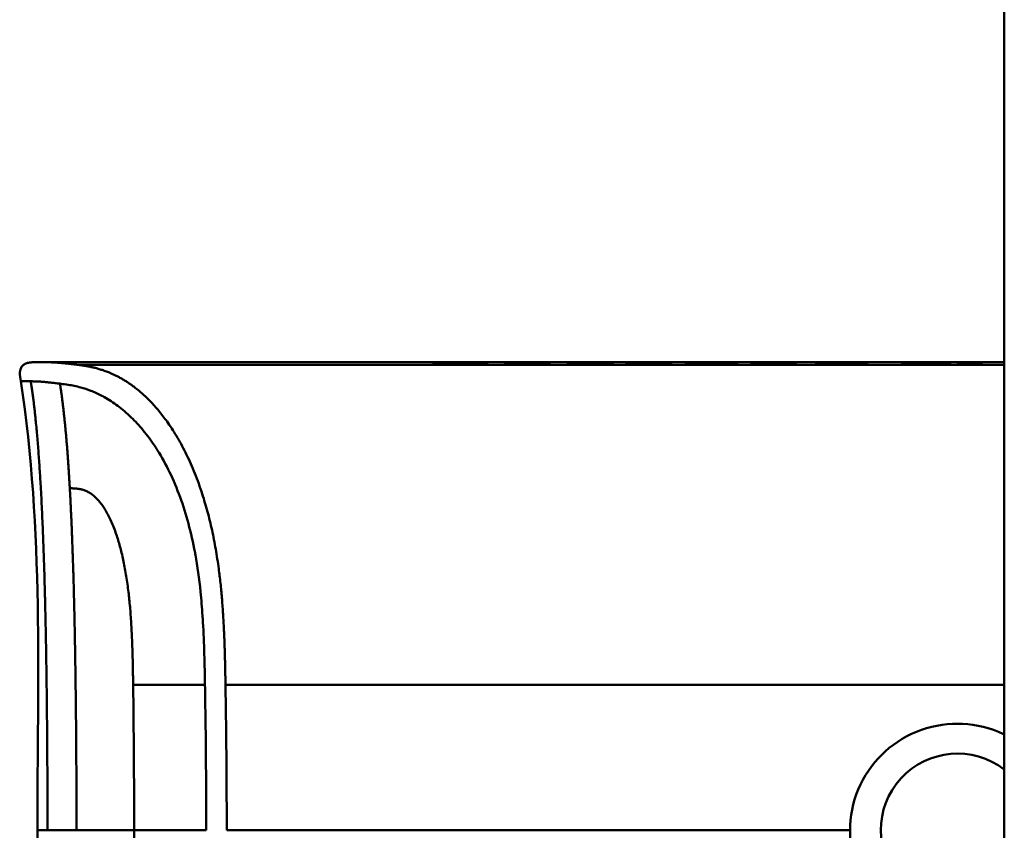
# Model space of a CAD drawing. Header units: millimetres. Extents: x 20 to 833, y 20 to 574.
# Tile 13 of 20: x 385 to 417, y 423 to 449. Entities that reach past the tile are written whole.
import ezdxf

# ---------------------------------------------------------------- set-up
doc = ezdxf.new("R2010")
doc.units = ezdxf.units.MM
doc.header["$LTSCALE"] = 2
doc.layers.add('Sichtbare Kanten(DIN)', color=7, linetype='Continuous', lineweight=50)
doc.layers.add('Sichtbare tangentiale Kanten(DIN)', color=7, linetype='Continuous', lineweight=50)

msp = doc.modelspace()

# ---------------------------------------------------------------- linework, layer by layer
at = {"layer": 'Sichtbare Kanten(DIN)'}
for p, q in [((417.013, 306.029), (417.013, 497.46)), ((397.523, 438.232), (386.345, 438.232)), ((397.523, 438.232), (417.013, 438.232)), ((398.696, 438.228), (399.015, 438.228)), ((399.015, 438.224), (399.015, 438.228)), ((399.103, 438.211), (399.103, 438.201)), ((399.277, 438.219), (399.277, 438.216)), ((400.475, 438.199), (399.51, 438.199)), ((399.57, 438.22), (400.195, 438.22)), ((399.57, 438.216), (399.57, 438.22)), ((400.195, 438.228), (400.475, 438.228)), ((400.195, 438.22), (400.195, 438.228)), ((400.195, 438.216), (400.195, 438.22)), ((400.195, 438.204), (400.195, 438.216)), ((400.195, 438.199), (400.195, 438.204)), ((400.475, 438.228), (400.475, 438.199)), ((400.994, 438.228), (402.481, 438.228)), ((400.994, 438.226), (400.994, 438.228)), ((402.204, 438.226), (400.994, 438.226)), ((401.008, 438.204), (402.204, 438.204)), ((401.008, 438.199), (401.008, 438.204)), ((402.481, 438.199), (401.008, 438.199)), ((401.141, 438.219), (402.204, 438.219)), ((401.141, 438.215), (401.141, 438.219)), ((402.204, 438.215), (401.141, 438.215)), ((402.204, 438.226), (402.204, 438.219)), ((402.204, 438.215), (402.204, 438.219)), ((402.204, 438.215), (402.204, 438.204)), ((402.204, 438.199), (402.204, 438.204)), ((402.481, 438.228), (402.481, 438.199)), ((403.122, 438.201), (403.122, 438.206)), ((403.27, 438.217), (403.27, 438.223)), ((403.357, 438.217), (403.357, 438.221)), ((403.81, 438.219), (403.81, 438.215)), ((404.027, 438.204), (404.04, 438.205)), ((404.027, 438.199), (404.027, 438.204)), ((404.098, 438.213), (404.086, 438.213)), ((404.214, 438.21), (404.214, 438.217)), ((404.219, 438.201), (404.219, 438.209)), ((404.344, 438.203), (404.344, 438.215)), ((404.993, 438.201), (404.993, 438.206)), ((405.141, 438.217), (405.141, 438.223)), ((405.228, 438.217), (405.228, 438.221)), ((405.681, 438.219), (405.681, 438.215)), ((405.897, 438.204), (405.91, 438.205)), ((405.897, 438.199), (405.897, 438.204)), ((405.969, 438.213), (405.956, 438.213)), ((406.085, 438.21), (406.085, 438.217)), ((406.089, 438.201), (406.089, 438.209)), ((406.214, 438.203), (406.214, 438.215)), ((407.055, 438.199), (406.778, 438.199)), ((407.055, 438.219), (407.055, 438.199)), ((408.199, 438.199), (408.199, 438.219)), ((408.476, 438.199), (408.199, 438.199)), ((408.881, 438.228), (410.368, 438.228)), ((408.881, 438.226), (408.881, 438.228)), ((410.091, 438.226), (408.881, 438.226)), ((408.896, 438.204), (410.091, 438.204)), ((408.896, 438.199), (408.896, 438.204)), ((410.368, 438.199), (408.896, 438.199)), ((409.028, 438.219), (410.091, 438.219)), ((409.028, 438.215), (409.028, 438.219)), ((410.091, 438.215), (409.028, 438.215)), ((410.091, 438.226), (410.091, 438.219)), ((410.091, 438.219), (410.091, 438.215)), ((410.091, 438.215), (410.091, 438.204)), ((410.091, 438.199), (410.091, 438.204)), ((410.368, 438.228), (410.368, 438.199)), ((410.951, 438.228), (411.228, 438.228)), ((410.951, 438.199), (410.951, 438.228)), ((411.228, 438.199), (410.951, 438.199)), ((411.228, 438.228), (411.228, 438.219)), ((411.228, 438.219), (412.372, 438.219)), ((411.228, 438.215), (411.228, 438.219)), ((412.372, 438.215), (411.228, 438.215)), ((411.228, 438.215), (411.228, 438.199)), ((412.372, 438.228), (412.649, 438.228)), ((412.372, 438.219), (412.372, 438.228)), ((412.372, 438.215), (412.372, 438.219)), ((412.372, 438.199), (412.372, 438.215)), ((412.649, 438.199), (412.372, 438.199)), ((412.649, 438.228), (412.649, 438.199)), ((413.71, 438.198), (413.71, 438.228)), ((415.277, 438.23), (415.277, 438.19)), ((416.325, 438.228), (415.487, 438.228)), ((415.487, 438.228), (415.487, 438.198)), ((415.487, 438.198), (416.325, 438.198)), ((416.325, 438.198), (416.325, 438.228))]:
    msp.add_line(p, q, dxfattribs=at)
msp.add_arc((415.513, 423.232), 2.458, 52.4012, 307.5988, dxfattribs=at)
for centre, major_axis, ratio, start_param, end_param in [((403.902, 438.21), (0.322, 0), 0.013262, 0.786802, 0.914041), ((402.51, 438.201), (-1.913, -0.011), 0.006639, 3.429951, 3.612913), ((405.772, 438.21), (0.322, 0), 0.013262, 0.786802, 0.914041), ((404.38, 438.201), (-1.913, -0.011), 0.006639, 3.429951, 3.612913), ((419.119, -3619.606), (0, 4057.838), 0.978322, 0.000968, 0.001362), ((400.771, -2503.439), (0, 2941.666), 0.977785, 6.278142, 6.278687)]:
    msp.add_ellipse(centre, major_axis=major_axis, ratio=ratio, start_param=start_param, end_param=end_param, dxfattribs=at)
for points, degree, knots in [([(385.501, 437.621), (385.485, 437.718), (385.468, 437.817), (385.478, 437.944), (385.483, 437.973), (385.496, 438.02), (385.503, 438.038), (385.521, 438.073), (385.532, 438.09), (385.557, 438.12), (385.572, 438.134), (385.619, 438.171), (385.656, 438.189), (385.732, 438.213), (385.771, 438.22), (385.849, 438.229), (385.889, 438.231), (385.933, 438.232), (385.938, 438.232), (385.947, 438.232), (385.952, 438.232), (385.96, 438.232), (385.964, 438.232), (385.97, 438.232), (385.972, 438.232), (385.982, 438.232), (385.984, 438.232), (385.994, 438.232), (385.993, 438.232), (385.999, 438.232), (386.002, 438.232), (386.01, 438.232), (386.013, 438.232), (386.019, 438.232), (386.019, 438.232), (386.022, 438.232), (386.022, 438.232), (386.022, 438.232), (386.022, 438.232), (386.023, 438.232), (386.023, 438.232), (386.023, 438.232), (386.023, 438.232), (386.023, 438.232), (386.023, 438.232), (386.023, 438.232), (386.023, 438.232), (386.023, 438.232)], 3, [0, 0, 0, 0, 0.0294977, 0.0294977, 0.0381619, 0.0381619, 0.0440713, 0.0440713, 0.0499905, 0.0499905, 0.0559122, 0.0559122, 0.0678949, 0.0678949, 0.0797343, 0.0797343, 0.0915274, 0.0915274, 0.0930013, 0.0930013, 0.0944832, 0.0944832, 0.0959796, 0.0959796, 0.0974664, 0.0974664, 0.1034692, 0.1034692, 0.1270507, 0.1270507, 0.1879011, 0.1879011, 0.2107211, 0.2107211, 0.2150009, 0.2150009, 0.2153689, 0.2153689, 0.2155531, 0.2155531, 0.2155992, 0.2155992, 0.2156456, 0.2156456, 0.2156571, 0.2156571, 0.2156688, 0.2156688, 0.2156688, 0.2156688]), ([(386.003, 438.232), (386.003, 438.232), (386.004, 438.232), (386.01, 438.232), (386.013, 438.232), (386.018, 438.232), (386.019, 438.232), (386.021, 438.232), (386.022, 438.232), (386.025, 438.232), (386.025, 438.232), (386.026, 438.232), (386.026, 438.232), (386.026, 438.232), (386.026, 438.232), (386.026, 438.232), (386.026, 438.232), (386.026, 438.232)], 3, [0.0356409, 0.0356409, 0.0356409, 0.0356409, 0.0964729, 0.0964729, 0.1925318, 0.1925318, 0.2285539, 0.2285539, 0.2555705, 0.2555705, 0.2606363, 0.2606363, 0.2608737, 0.2608737, 0.261052, 0.261052, 0.2610664, 0.2610664, 0.2610664, 0.2610664]), ([(386.023, 438.232), (386.071, 438.232), (386.031, 438.232), (386.208, 438.232), (386.237, 438.232), (386.276, 438.232), (386.284, 438.232), (386.31, 438.232), (386.312, 438.232), (386.319, 438.232), (386.32, 438.232), (386.321, 438.232), (386.322, 438.232), (386.322, 438.232), (386.322, 438.232), (386.323, 438.232), (386.323, 438.232), (386.323, 438.232)], 3, [0, 0, 0, 0, 0.4074489, 0.4074489, 0.5322967, 0.5322967, 0.5636556, 0.5636556, 0.5676213, 0.5676213, 0.5681208, 0.5681208, 0.5682446, 0.5682446, 0.5683062, 0.5683062, 0.5683445, 0.5683445, 0.5683445, 0.5683445]), ([(386.21, 438.232), (386.213, 438.232), (386.223, 438.232), (386.241, 438.232), (386.264, 438.232), (386.291, 438.232), (386.315, 438.232), (386.332, 438.232), (386.342, 438.232), (386.345, 438.232)], 5, [5.269527, 5.269527, 5.269527, 5.269527, 5.269527, 5.269527, 5.666285, 6.463001, 7.259718, 8.056434, 8.413102, 8.413102, 8.413102, 8.413102, 8.413102, 8.413102]), ([(386.345, 438.232), (386.345, 438.232), (386.343, 438.232), (386.339, 438.232), (386.334, 438.232), (386.33, 438.232), (386.326, 438.232), (386.323, 438.232)], 5, [0, 0, 0, 0, 0, 0, 0.00005315, 0.00605576, 0.01942274, 0.01942274, 0.01942274, 0.01942274, 0.01942274, 0.01942274]), ([(399.277, 438.219), (399.18, 438.221), (399.083, 438.223), (398.89, 438.226), (398.793, 438.227), (398.696, 438.228)], 3, [-0.1052572, -0.1052572, -0.1052572, -0.1052572, -0.0526291, -0.0526291, -0.000001, -0.000001, -0.000001, -0.000001]), ([(399.51, 438.199), (399.435, 438.199), (399.359, 438.199), (399.287, 438.2), (399.214, 438.2), (399.143, 438.201), (399.081, 438.202), (399.026, 438.202), (398.98, 438.203), (398.943, 438.204), (398.901, 438.206), (398.874, 438.207), (398.859, 438.208), (398.85, 438.209), (398.847, 438.21), (398.846, 438.211), (398.846, 438.211), (398.849, 438.213), (398.876, 438.214), (398.898, 438.215), (398.933, 438.216), (398.981, 438.217), (399.018, 438.217), (399.061, 438.218), (399.11, 438.218), (399.162, 438.219), (399.218, 438.219), (399.277, 438.219)], 3, [0, 0, 0, 0, 0.0225711, 0.0225711, 0.0225711, 0.0454923, 0.0454923, 0.0454923, 0.0656128, 0.0656128, 0.0656128, 0.088775, 0.088775, 0.088775, 0.1028625, 0.1028625, 0.1028625, 0.1164275, 0.1164275, 0.1164275, 0.1276054, 0.1276054, 0.1276054, 0.1362092, 0.1362092, 0.1362092, 0.1454311, 0.1454311, 0.1454311, 0.1454311]), ([(399.015, 438.228), (399.107, 438.227), (399.2, 438.226), (399.385, 438.223), (399.478, 438.221), (399.57, 438.22)], 3, [-0.1005752, -0.1005752, -0.1005752, -0.1005752, -0.0502881, -0.0502881, -0.000001, -0.000001, -0.000001, -0.000001]), ([(403.136, 438.219), (403.108, 438.219), (403.085, 438.219), (403.046, 438.22), (403.032, 438.221), (403.001, 438.222), (402.994, 438.223), (403.009, 438.224), (403.028, 438.225), (403.095, 438.226), (403.143, 438.226), (403.251, 438.227), (403.326, 438.227), (403.536, 438.228), (403.644, 438.228), (403.809, 438.228), (403.959, 438.228), (404.317, 438.227), (404.401, 438.227), (404.496, 438.227)], 3, [0, 0, 0, 0, 0.0114915, 0.0114915, 0.0227532, 0.0227532, 0.0450369, 0.0450369, 0.0645561, 0.0645561, 0.0860668, 0.0860668, 0.1052548, 0.1052548, 0.1231602, 0.1231602, 0.1329564, 0.1329564, 0.1429347, 0.1429347, 0.1429347, 0.1429347]), ([(403.122, 438.206), (403.269, 438.205), (403.405, 438.204), (403.636, 438.204), (403.714, 438.203), (403.869, 438.204), (403.956, 438.204), (404.027, 438.204)], 3, [0, 0, 0, 0, 0.04647205, 0.04647205, 0.06998895, 0.06998895, 0.09284234, 0.09284234, 0.09284234, 0.09284234]), ([(404.086, 438.213), (403.955, 438.214), (403.756, 438.215), (403.507, 438.216), (403.423, 438.216), (403.269, 438.217), (403.196, 438.218), (403.136, 438.219)], 3, [0, 0, 0, 0, 0.04648501, 0.04648501, 0.06986245, 0.06986245, 0.09248547, 0.09248547, 0.09248547, 0.09248547]), ([(403.812, 438.226), (403.75, 438.226), (403.686, 438.226), (403.624, 438.226), (403.55, 438.226), (403.499, 438.226), (403.466, 438.226), (403.419, 438.225), (403.38, 438.225), (403.347, 438.225), (403.323, 438.225), (403.305, 438.224), (403.292, 438.224), (403.278, 438.224), (403.272, 438.223), (403.27, 438.223)], 3, [0, 0, 0, 0, 0.0188348, 0.0188348, 0.0188348, 0.0412232, 0.0412232, 0.0412232, 0.0734599, 0.0734599, 0.0734599, 0.0962138, 0.0962138, 0.0962138, 0.1202703, 0.1202703, 0.1202703, 0.1202703]), ([(403.27, 438.223), (403.27, 438.222), (403.275, 438.222), (403.288, 438.222), (403.301, 438.221), (403.322, 438.221), (403.357, 438.221)], 3, [0, 0, 0, 0, 0.01167029, 0.01167029, 0.01167029, 0.02361101, 0.02361101, 0.02361101, 0.02361101]), ([(403.357, 438.221), (403.394, 438.22), (403.444, 438.22), (403.499, 438.22), (403.553, 438.219), (403.606, 438.219), (403.67, 438.219)], 3, [0, 0, 0, 0, 0.01715883, 0.01715883, 0.01715883, 0.03436624, 0.03436624, 0.03436624, 0.03436624]), ([(404.478, 438.208), (404.471, 438.207), (404.451, 438.206), (404.378, 438.203), (404.332, 438.202), (404.228, 438.201), (404.153, 438.2), (404.005, 438.199), (403.915, 438.198), (403.73, 438.198), (403.638, 438.198), (403.546, 438.199)], 3, [0, 0, 0, 0, 0.0226843, 0.0226843, 0.0471214, 0.0471214, 0.0950996, 0.0950996, 0.1652353, 0.1652353, 0.2353795, 0.2353795, 0.2353795, 0.2353795]), ([(403.67, 438.219), (403.693, 438.219), (403.716, 438.219), (403.74, 438.219), (403.742, 438.219), (403.753, 438.219), (403.764, 438.219), (403.78, 438.219), (403.798, 438.219), (403.81, 438.219)], 3, [0, 0, 0, 0, 0.007243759, 0.007243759, 0.007243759, 0.007783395, 0.007783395, 0.007783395, 0.008527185, 0.008527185, 0.008527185, 0.008527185]), ([(403.81, 438.219), (403.896, 438.218), (403.957, 438.218), (404.025, 438.218), (404.093, 438.218), (404.156, 438.217), (404.214, 438.217)], 3, [0, 0, 0, 0, 0.02152225, 0.02152225, 0.02152225, 0.04305819, 0.04305819, 0.04305819, 0.04305819]), ([(404.04, 438.205), (404.068, 438.205), (404.094, 438.205), (404.117, 438.205), (404.14, 438.206), (404.16, 438.206), (404.175, 438.207), (404.183, 438.207), (404.191, 438.207), (404.199, 438.207), (404.205, 438.208), (404.211, 438.208), (404.214, 438.208), (404.221, 438.209), (404.221, 438.21), (404.214, 438.21), (404.208, 438.211), (404.198, 438.211), (404.184, 438.212), (404.17, 438.212), (404.151, 438.212), (404.129, 438.213)], 3, [0, 0, 0, 0, 0.00910864, 0.00910864, 0.00910864, 0.01796935, 0.01796935, 0.01796935, 0.02226226, 0.02226226, 0.02226226, 0.02577904, 0.02577904, 0.02577904, 0.03210922, 0.03210922, 0.03210922, 0.0373818, 0.0373818, 0.0373818, 0.04265759, 0.04265759, 0.04265759, 0.04265759]), ([(404.344, 438.215), (404.371, 438.215), (404.396, 438.214), (404.417, 438.214), (404.435, 438.213), (404.45, 438.213), (404.46, 438.212), (404.472, 438.212), (404.478, 438.211), (404.48, 438.211), (404.481, 438.21), (404.482, 438.21), (404.482, 438.21), (404.482, 438.209), (404.481, 438.209), (404.478, 438.208)], 3, [0, 0, 0, 0, 0.01175175, 0.01175175, 0.01175175, 0.02263408, 0.02263408, 0.02263408, 0.03418299, 0.03418299, 0.03418299, 0.0383665, 0.0383665, 0.0383665, 0.0427469, 0.0427469, 0.0427469, 0.0427469]), ([(405.007, 438.219), (404.979, 438.219), (404.955, 438.219), (404.917, 438.22), (404.902, 438.221), (404.871, 438.222), (404.864, 438.223), (404.88, 438.224), (404.898, 438.225), (404.965, 438.226), (405.013, 438.226), (405.122, 438.227), (405.197, 438.227), (405.407, 438.228), (405.514, 438.228), (405.68, 438.228), (405.83, 438.228), (406.188, 438.227), (406.272, 438.227), (406.367, 438.227)], 3, [0, 0, 0, 0, 0.0114915, 0.0114915, 0.0227532, 0.0227532, 0.0450369, 0.0450369, 0.0645561, 0.0645561, 0.0860667, 0.0860667, 0.1052546, 0.1052546, 0.12316, 0.12316, 0.1329562, 0.1329562, 0.1429345, 0.1429345, 0.1429345, 0.1429345]), ([(404.993, 438.206), (405.139, 438.205), (405.276, 438.204), (405.506, 438.204), (405.584, 438.203), (405.74, 438.204), (405.826, 438.204), (405.897, 438.204)], 3, [0, 0, 0, 0, 0.04647205, 0.04647205, 0.06998895, 0.06998895, 0.09284234, 0.09284234, 0.09284234, 0.09284234]), ([(405.956, 438.213), (405.825, 438.214), (405.627, 438.215), (405.378, 438.216), (405.293, 438.216), (405.14, 438.217), (405.066, 438.218), (405.007, 438.219)], 3, [0, 0, 0, 0, 0.04648501, 0.04648501, 0.06986246, 0.06986246, 0.09248548, 0.09248548, 0.09248548, 0.09248548]), ([(405.683, 438.226), (405.62, 438.226), (405.556, 438.226), (405.494, 438.226), (405.42, 438.226), (405.37, 438.226), (405.337, 438.226), (405.289, 438.225), (405.25, 438.225), (405.217, 438.225), (405.194, 438.225), (405.175, 438.224), (405.162, 438.224), (405.149, 438.224), (405.142, 438.223), (405.141, 438.223)], 3, [0, 0, 0, 0, 0.0188348, 0.0188348, 0.0188348, 0.0412232, 0.0412232, 0.0412232, 0.0734599, 0.0734599, 0.0734599, 0.0962138, 0.0962138, 0.0962138, 0.1202703, 0.1202703, 0.1202703, 0.1202703]), ([(405.141, 438.223), (405.141, 438.222), (405.145, 438.222), (405.158, 438.222), (405.171, 438.221), (405.192, 438.221), (405.228, 438.221)], 3, [0, 0, 0, 0, 0.01167029, 0.01167029, 0.01167029, 0.02361101, 0.02361101, 0.02361101, 0.02361101]), ([(405.228, 438.221), (405.265, 438.22), (405.315, 438.22), (405.369, 438.22), (405.424, 438.219), (405.476, 438.219), (405.54, 438.219)], 3, [0, 0, 0, 0, 0.01715883, 0.01715883, 0.01715883, 0.03436624, 0.03436624, 0.03436624, 0.03436624]), ([(406.349, 438.208), (406.342, 438.207), (406.322, 438.206), (406.249, 438.203), (406.202, 438.202), (406.099, 438.201), (406.023, 438.2), (405.875, 438.199), (405.786, 438.198), (405.601, 438.198), (405.508, 438.198), (405.416, 438.199)], 3, [0, 0, 0, 0, 0.0226843, 0.0226843, 0.0471214, 0.0471214, 0.0950996, 0.0950996, 0.1652353, 0.1652353, 0.2353795, 0.2353795, 0.2353795, 0.2353795]), ([(405.54, 438.219), (405.563, 438.219), (405.587, 438.219), (405.61, 438.219), (405.612, 438.219), (405.623, 438.219), (405.635, 438.219), (405.65, 438.219), (405.669, 438.219), (405.681, 438.219)], 3, [0, 0, 0, 0, 0.007243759, 0.007243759, 0.007243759, 0.007783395, 0.007783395, 0.007783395, 0.008527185, 0.008527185, 0.008527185, 0.008527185]), ([(405.681, 438.219), (405.767, 438.218), (405.828, 438.218), (405.895, 438.218), (405.963, 438.218), (406.027, 438.217), (406.085, 438.217)], 3, [0, 0, 0, 0, 0.02152225, 0.02152225, 0.02152225, 0.04305819, 0.04305819, 0.04305819, 0.04305819]), ([(405.91, 438.205), (405.938, 438.205), (405.964, 438.205), (405.988, 438.205), (406.011, 438.206), (406.03, 438.206), (406.046, 438.207), (406.053, 438.207), (406.062, 438.207), (406.069, 438.207), (406.076, 438.208), (406.081, 438.208), (406.085, 438.208), (406.091, 438.209), (406.091, 438.21), (406.084, 438.21), (406.079, 438.211), (406.069, 438.211), (406.054, 438.212), (406.04, 438.212), (406.022, 438.212), (406, 438.213)], 3, [0, 0, 0, 0, 0.00910864, 0.00910864, 0.00910864, 0.01796935, 0.01796935, 0.01796935, 0.02226226, 0.02226226, 0.02226226, 0.02577904, 0.02577904, 0.02577904, 0.03210922, 0.03210922, 0.03210922, 0.0373818, 0.0373818, 0.0373818, 0.04265759, 0.04265759, 0.04265759, 0.04265759]), ([(406.214, 438.215), (406.242, 438.215), (406.266, 438.214), (406.287, 438.214), (406.306, 438.213), (406.32, 438.213), (406.331, 438.212), (406.342, 438.212), (406.348, 438.211), (406.351, 438.211), (406.352, 438.21), (406.353, 438.21), (406.353, 438.21), (406.353, 438.209), (406.352, 438.209), (406.349, 438.208)], 3, [0, 0, 0, 0, 0.01175174, 0.01175174, 0.01175174, 0.02263405, 0.02263405, 0.02263405, 0.03418298, 0.03418298, 0.03418298, 0.0383665, 0.0383665, 0.0383665, 0.0427469, 0.0427469, 0.0427469, 0.0427469]), ([(406.778, 438.199), (406.778, 438.207), (406.778, 438.213), (406.778, 438.219), (406.775, 438.221), (406.837, 438.224), (406.874, 438.225), (406.976, 438.226), (407.036, 438.227), (407.192, 438.227), (407.287, 438.228), (407.527, 438.228), (407.673, 438.228), (407.891, 438.228), (407.998, 438.228), (408.172, 438.227), (408.24, 438.226), (408.352, 438.225), (408.393, 438.224), (408.441, 438.223), (408.455, 438.222), (408.468, 438.221), (408.471, 438.221), (408.474, 438.22), (408.475, 438.22), (408.476, 438.22), (408.476, 438.22), (408.476, 438.219), (408.476, 438.219), (408.476, 438.219), (408.476, 438.219), (408.476, 438.219), (408.476, 438.219), (408.476, 438.219), (408.476, 438.219), (408.476, 438.219), (408.476, 438.219), (408.476, 438.219), (408.476, 438.219), (408.476, 438.219), (408.476, 438.219), (408.476, 438.214), (408.476, 438.207), (408.476, 438.199)], 3, [0, 0, 0, 0, 0.1092334, 0.1092334, 0.1490232, 0.1490232, 0.1726138, 0.1726138, 0.1937378, 0.1937378, 0.2182547, 0.2182547, 0.2526067, 0.2526067, 0.2870093, 0.2870093, 0.3152043, 0.3152043, 0.3443314, 0.3443314, 0.3644971, 0.3644971, 0.3751144, 0.3751144, 0.3803766, 0.3803766, 0.3830492, 0.3830492, 0.38432, 0.38432, 0.3850207, 0.3850207, 0.3856281, 0.3856281, 0.3856453, 0.3856453, 0.3856529, 0.3856529, 0.385659, 0.385659, 0.3856615, 0.3856615, 0.5126043, 0.5126043, 0.5126043, 0.5126043]), ([(408.199, 438.199), (408.199, 438.205), (408.199, 438.21), (408.199, 438.214), (408.199, 438.216), (408.199, 438.218), (408.199, 438.219), (408.199, 438.22), (408.198, 438.22), (408.195, 438.221), (408.188, 438.222), (408.172, 438.223), (408.139, 438.223), (408.116, 438.224), (408.086, 438.224), (408.045, 438.225), (408.004, 438.225), (407.956, 438.225), (407.902, 438.226), (407.839, 438.226), (407.771, 438.226), (407.702, 438.226), (407.684, 438.226), (407.66, 438.226), (407.631, 438.226), (407.568, 438.226), (407.483, 438.226), (407.401, 438.226), (407.342, 438.226), (407.288, 438.225), (407.241, 438.225), (407.198, 438.225), (407.163, 438.224), (407.136, 438.224), (407.107, 438.223), (407.088, 438.223), (407.075, 438.222), (407.061, 438.221), (407.055, 438.22), (407.055, 438.219)], 3, [0, 0, 0, 0, 0.0858896, 0.0858896, 0.0858896, 0.1279276, 0.1279276, 0.1279276, 0.1432993, 0.1432993, 0.1432993, 0.1836295, 0.1836295, 0.1836295, 0.21198, 0.21198, 0.21198, 0.2404515, 0.2404515, 0.2404515, 0.2735893, 0.2735893, 0.2735893, 0.2822713, 0.2822713, 0.2822713, 0.3015509, 0.3015509, 0.3015509, 0.3153228, 0.3153228, 0.3153228, 0.328077, 0.328077, 0.328077, 0.3418436, 0.3418436, 0.3418436, 0.3581502, 0.3581502, 0.3581502, 0.3581502]), ([(407.456, 438.232), (407.456, 438.232), (407.456, 438.232), (407.456, 438.232), (407.456, 438.232), (407.457, 438.232), (407.458, 438.232), (407.459, 438.232), (407.46, 438.232), (407.464, 438.232), (407.467, 438.232), (407.478, 438.232), (407.484, 438.232), (407.504, 438.232), (407.517, 438.232), (409.717, 438.232), (411.905, 438.232), (414.092, 438.232)], 3, [0, 0, 0, 0, 0.000016, 0.000016, 0.0000801, 0.0000801, 0.0002083, 0.0002083, 0.0004646, 0.0004646, 0.0014898, 0.0014898, 0.0035403, 0.0035403, 0.007385, 0.007385, 0.6635937, 0.6635937, 0.6635937, 0.6635937]), ([(416.956, 438.232), (416.956, 438.232), (416.956, 438.232), (416.956, 438.232), (416.956, 438.232), (416.956, 438.232), (416.956, 438.232), (416.957, 438.232), (416.957, 438.232), (416.961, 438.232), (416.965, 438.232), (416.973, 438.232), (416.978, 438.232), (416.99, 438.232), (416.998, 438.232), (417.009, 438.232), (417.011, 438.232), (417.013, 438.232)], 3, [0.000004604, 0.000004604, 0.000004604, 0.000004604, 0.000013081, 0.000013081, 0.000025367, 0.000025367, 0.000064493, 0.000064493, 0.000103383, 0.000103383, 0.001348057, 0.001348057, 0.002591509, 0.002591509, 0.005078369, 0.005078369, 0.005692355, 0.005692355, 0.005692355, 0.005692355]), ([(417.013, 426.306), (416.95, 426.336), (416.887, 426.364), (416.4, 426.563), (415.942, 426.647), (415.082, 426.647), (414.623, 426.562), (413.777, 426.216), (413.39, 425.955), (412.777, 425.35), (412.511, 424.966), (412.157, 424.122), (412.07, 423.663), (412.07, 423.232)], 3, [-1.1817725, -1.1817725, -1.1817725, -1.1817725, -1.1622062, -1.1622062, -1.0334154, -1.0334154, -0.9043555, -0.9043555, -0.7752956, -0.7752956, -0.6460012, -0.6460012, -0.5167398, -0.5167398, -0.5167398, -0.5167398]), ([(385.501, 408.842), (385.78, 410.634), (385.846, 412.456), (386.015, 417.255), (386.035, 420.244), (386.035, 423.232)], 3, [0, 0, 0, 0, 0.544198, 0.544198, 1.440627, 1.440627, 1.440627, 1.440627]), ([(417.013, 420.158), (416.95, 420.127), (416.887, 420.099), (416.4, 419.901), (415.942, 419.816), (415.513, 419.816), (415.082, 419.816), (414.623, 419.901), (413.777, 420.247), (413.39, 420.508), (412.777, 421.113), (412.511, 421.498), (412.157, 422.341), (412.07, 422.801), (412.07, 423.232), (412.07, 423.232), (412.07, 423.232)], 3, [1.9184747, 1.9184747, 1.9184747, 1.9184747, 1.9380413, 1.9380413, 2.0668318, 2.0668318, 2.0668318, 2.1958916, 2.1958916, 2.3249514, 2.3249514, 2.4542456, 2.4542456, 2.5835399, 2.5835399, 2.5835728, 2.5835728, 2.5835728, 2.5835728])]:
    msp.add_open_spline(points, degree=degree, knots=knots, dxfattribs=at)
for points, weights, knots in [([(400.195, 438.216), (399.977, 438.216), (399.76, 438.216), (399.542, 438.216), (399.508, 438.216), (399.475, 438.216), (399.444, 438.216), (399.409, 438.216), (399.377, 438.216), (399.347, 438.216), (399.313, 438.216), (399.282, 438.216), (399.255, 438.216), (399.226, 438.215), (399.2, 438.215), (399.179, 438.215), (399.152, 438.214), (399.132, 438.214), (399.119, 438.213), (399.108, 438.212), (399.103, 438.212), (399.103, 438.211)], [1, 1, 1, 1, 0.99849745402, 0.99849745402, 1, 0.998977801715, 0.998977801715, 1, 0.999210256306, 0.999210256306, 1, 0.999393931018, 0.999393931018, 1, 0.999355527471, 0.999355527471, 1, 0.999661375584, 0.999661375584, 1], [0, 0, 0, 0, 0.0652493, 0.0652493, 0.0652493, 0.0751466, 0.0751466, 0.0751466, 0.0849511, 0.0849511, 0.0849511, 0.0950243, 0.0950243, 0.0950243, 0.1051429, 0.1051429, 0.1051429, 0.1194039, 0.1194039, 0.1194039, 0.1309839, 0.1309839, 0.1309839, 0.1309839]), ([(399.103, 438.211), (399.103, 438.21), (399.113, 438.209), (399.134, 438.208), (399.145, 438.208), (399.159, 438.207), (399.176, 438.207), (399.193, 438.206), (399.213, 438.206), (399.235, 438.206), (399.256, 438.205), (399.279, 438.205), (399.305, 438.205), (399.329, 438.205), (399.354, 438.205), (399.382, 438.204), (399.43, 438.204), (399.484, 438.204), (399.542, 438.204), (399.76, 438.204), (399.977, 438.204), (400.195, 438.204)], [1, 0.99534372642, 0.99534372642, 1, 0.998494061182, 0.998494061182, 1, 0.998460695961, 0.998460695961, 1, 0.998657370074, 0.998657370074, 1, 0.998874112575, 0.998874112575, 1, 0.996743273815, 0.996743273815, 1, 1, 1, 1], [0, 0, 0, 0, 0.0167499, 0.0167499, 0.0167499, 0.0259531, 0.0259531, 0.0259531, 0.0351695, 0.0351695, 0.0351695, 0.0438009, 0.0438009, 0.0438009, 0.0518097, 0.0518097, 0.0518097, 0.065886, 0.065886, 0.065886, 0.1311352, 0.1311352, 0.1311352, 0.1311352]), ([(403.514, 438.199), (403.453, 438.199), (403.394, 438.199), (403.338, 438.199), (403.279, 438.2), (403.222, 438.2), (403.168, 438.2), (403.132, 438.201), (403.097, 438.201), (403.063, 438.201), (403.058, 438.201), (403.054, 438.202), (403.049, 438.202)], [1, 0.999971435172, 0.999971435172, 1, 0.999946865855, 0.999946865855, 1, 0.999474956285, 0.999474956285, 1, 1, 1, 1], [0, 0, 0, 0, 0.01792662, 0.01792662, 0.01792662, 0.0358754, 0.0358754, 0.0358754, 0.04736768, 0.04736768, 0.04736768, 0.04890663, 0.04890663, 0.04890663, 0.04890663]), ([(404.433, 438.224), (404.353, 438.225), (404.277, 438.225), (404.204, 438.225), (404.164, 438.225), (404.123, 438.226), (404.084, 438.226), (404.042, 438.226), (404.001, 438.226), (403.96, 438.226), (403.923, 438.226), (403.886, 438.226), (403.849, 438.226), (403.837, 438.226), (403.824, 438.226), (403.812, 438.226)], [1, 1.00798459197, 1.00798459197, 1, 1.00194930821, 1.00194930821, 1, 1.00189086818, 1.00189086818, 1, 1, 1, 1, 1.00147352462, 1.00147352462, 1], [0, 0, 0, 0, 0.02429045, 0.02429045, 0.02429045, 0.03732361, 0.03732361, 0.03732361, 0.05061544, 0.05061544, 0.05061544, 0.06177209, 0.06177209, 0.06177209, 0.06549098, 0.06549098, 0.06549098, 0.06549098]), ([(405.384, 438.199), (405.323, 438.199), (405.265, 438.199), (405.209, 438.199), (405.149, 438.2), (405.092, 438.2), (405.038, 438.2), (405.003, 438.201), (404.968, 438.201), (404.933, 438.201), (404.929, 438.201), (404.924, 438.202), (404.919, 438.202)], [1, 0.999971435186, 0.999971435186, 1, 0.999946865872, 0.999946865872, 1, 0.999474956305, 0.999474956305, 1, 1, 1, 1], [0, 0, 0, 0, 0.01792662, 0.01792662, 0.01792662, 0.0358754, 0.0358754, 0.0358754, 0.04736768, 0.04736768, 0.04736768, 0.04890663, 0.04890663, 0.04890663, 0.04890663]), ([(406.304, 438.224), (406.223, 438.225), (406.148, 438.225), (406.075, 438.225), (406.034, 438.225), (405.994, 438.226), (405.954, 438.226), (405.913, 438.226), (405.872, 438.226), (405.83, 438.226), (405.793, 438.226), (405.757, 438.226), (405.72, 438.226), (405.707, 438.226), (405.695, 438.226), (405.683, 438.226)], [1, 1.00798459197, 1.00798459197, 1, 1.00194930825, 1.00194930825, 1, 1.00189086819, 1.00189086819, 1, 1, 1, 1, 1.00147352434, 1.00147352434, 1], [0, 0, 0, 0, 0.02429045, 0.02429045, 0.02429045, 0.03732361, 0.03732361, 0.03732361, 0.05061544, 0.05061544, 0.05061544, 0.06177209, 0.06177209, 0.06177209, 0.06549098, 0.06549098, 0.06549098, 0.06549098])]:
    msp.add_rational_spline(points, weights, degree=3, knots=knots, dxfattribs=at)
for points in [[(403.049, 438.202), (403.073, 438.203), (403.098, 438.205), (403.122, 438.206)], [(403.546, 438.199), (403.535, 438.199), (403.524, 438.199), (403.514, 438.199)], [(404.496, 438.227), (404.475, 438.226), (404.454, 438.225), (404.433, 438.224)], [(404.919, 438.202), (404.944, 438.203), (404.968, 438.205), (404.993, 438.206)], [(405.416, 438.199), (405.406, 438.199), (405.395, 438.199), (405.384, 438.199)], [(406.367, 438.227), (406.346, 438.226), (406.325, 438.225), (406.304, 438.224)], [(385.501, 437.621), (385.501, 437.621), (385.501, 437.621), (385.501, 437.621)], [(386.035, 423.232), (386.035, 428.032), (386.239, 432.879), (385.501, 437.621)]]:
    msp.add_open_spline(points, degree=3, dxfattribs=at)
at = {"layer": 'Sichtbare tangentiale Kanten(DIN)'}
for p, q in [((403.67, 438.215), (403.67, 438.219)), ((404.04, 438.199), (404.04, 438.205)), ((405.54, 438.215), (405.54, 438.219)), ((405.91, 438.199), (405.91, 438.205)), ((417.013, 438.154), (387.296, 438.154)), ((389.102, 427.89), (389.102, 427.898)), ((391.404, 427.89), (389.102, 427.89)), ((417.013, 427.89), (392.061, 427.89)), ((392.1, 423.232), (412.07, 423.232))]:
    msp.add_line(p, q, dxfattribs=at)
for centre, major_axis, start_param, end_param in [((388.826, 422.672), (0.016, 10.727), 4.764655, 5.220371), ((388.826, 423.791), (0.016, -10.727), 1.062815, 1.518592)]:
    msp.add_ellipse(centre, major_axis=major_axis, ratio=0.028644, start_param=start_param, end_param=end_param, dxfattribs=at)
for points, degree, knots in [([(387.296, 438.154), (387.296, 438.154), (387.289, 438.155), (387.249, 438.16), (387.179, 438.169), (387.082, 438.18), (386.961, 438.193), (386.831, 438.206), (386.711, 438.216), (386.603, 438.224), (386.505, 438.228), (386.436, 438.231), (386.389, 438.232), (386.359, 438.232), (386.345, 438.232)], 5, [0, 0, 0, 0, 0, 0, 0.0000789, 0.0138137, 0.0766896, 0.1395656, 0.2024415, 0.2653174, 0.3281933, 0.3910693, 0.4539452, 0.516768, 0.516768, 0.516768, 0.516768, 0.516768, 0.516768]), ([(392.061, 427.89), (392.061, 427.894), (392.054, 428.332), (392.037, 429.205), (391.991, 430.529), (391.823, 432.303), (391.287, 434.41), (390.466, 436.09), (389.55, 437.197), (388.66, 437.82), (388.045, 438.033), (387.647, 438.108), (387.408, 438.14), (387.296, 438.154)], 5, [0, 0, 0, 0, 0, 0, 0.002102, 0.219803, 0.437505, 0.655206, 0.872907, 1.090608, 1.308309, 1.52601, 1.743633, 1.743633, 1.743633, 1.743633, 1.743633, 1.743633]), ([(385.501, 437.621), (385.501, 437.621), (385.501, 437.621), (385.502, 437.621), (385.502, 437.621), (385.502, 437.621), (385.502, 437.621), (385.504, 437.621), (385.507, 437.621), (385.511, 437.621), (385.516, 437.621), (385.523, 437.621), (385.533, 437.621), (385.543, 437.621), (385.556, 437.621), (385.571, 437.621), (385.577, 437.621), (385.584, 437.621), (385.591, 437.621), (385.603, 437.621), (385.616, 437.621), (385.63, 437.621), (385.654, 437.621), (385.681, 437.621), (385.714, 437.621), (385.746, 437.621), (385.782, 437.621), (385.822, 437.621), (385.823, 437.621), (385.824, 437.621), (385.824, 437.621)], 3, [0.1681613, 0.1681613, 0.1681613, 0.1681613, 0.2202767, 0.2202767, 0.2202767, 0.2309529, 0.2309529, 0.2309529, 0.3302295, 0.3302295, 0.3302295, 0.4395805, 0.4395805, 0.4395805, 0.5485418, 0.5485418, 0.5485418, 0.5906345, 0.5906345, 0.5906345, 0.6580998, 0.6580998, 0.6580998, 0.7689055, 0.7689055, 0.7689055, 0.8770848, 0.8770848, 0.8770848, 0.8799746, 0.8799746, 0.8799746, 0.8799746]), ([(385.824, 437.621), (385.826, 437.621), (385.829, 437.621), (385.831, 437.621), (385.855, 437.621), (385.881, 437.621), (385.909, 437.62), (385.936, 437.62), (385.965, 437.619), (385.996, 437.617), (386.028, 437.616), (386.06, 437.614), (386.095, 437.612), (386.108, 437.611), (386.121, 437.61), (386.135, 437.61), (386.157, 437.608), (386.18, 437.606), (386.204, 437.604), (386.243, 437.601), (386.283, 437.598), (386.326, 437.594), (386.368, 437.59), (386.412, 437.586), (386.459, 437.581), (386.505, 437.576), (386.553, 437.571), (386.603, 437.565), (386.653, 437.559), (386.705, 437.553), (386.759, 437.546)], 3, [0, 0, 0, 0, 0.005938, 0.005938, 0.005938, 0.068767, 0.068767, 0.068767, 0.1314145, 0.1314145, 0.1314145, 0.1940469, 0.1940469, 0.1940469, 0.2177013, 0.2177013, 0.2177013, 0.256742, 0.256742, 0.256742, 0.3195011, 0.3195011, 0.3195011, 0.3822317, 0.3822317, 0.3822317, 0.4449585, 0.4449585, 0.4449585, 0.5075707, 0.5075707, 0.5075707, 0.5075707]), ([(386.759, 437.546), (386.771, 437.544), (386.783, 437.543), (386.795, 437.541), (386.868, 437.532), (386.944, 437.522), (387.022, 437.509), (387.147, 437.489), (387.281, 437.463), (387.429, 437.423), (387.531, 437.395), (387.638, 437.361), (387.746, 437.319), (387.855, 437.277), (387.963, 437.229), (388.076, 437.171), (388.113, 437.152), (388.151, 437.131), (388.19, 437.109), (388.328, 437.032), (388.471, 436.939), (388.613, 436.833), (388.755, 436.726), (388.896, 436.606), (389.041, 436.466), (389.168, 436.342), (389.297, 436.202), (389.424, 436.048), (389.55, 435.895), (389.673, 435.729), (389.793, 435.548), (389.823, 435.502), (389.854, 435.454), (389.885, 435.405), (390.02, 435.19), (390.15, 434.955), (390.271, 434.705), (390.392, 434.455), (390.505, 434.188), (390.607, 433.909), (390.705, 433.639), (390.794, 433.358), (390.873, 433.063), (390.953, 432.768), (391.023, 432.458), (391.085, 432.125), (391.089, 432.101), (391.093, 432.079), (391.097, 432.058), (391.163, 431.694), (391.218, 431.3), (391.262, 430.875), (391.288, 430.616), (391.308, 430.369), (391.326, 430.108), (391.328, 430.076), (391.33, 430.047), (391.332, 430.019), (391.352, 429.691), (391.367, 429.354), (391.378, 429.002), (391.39, 428.649), (391.395, 428.386), (391.404, 427.89)], 3, [0, 0, 0, 0, 0.013527, 0.013527, 0.013527, 0.095792, 0.095792, 0.095792, 0.227559, 0.227559, 0.227559, 0.318199, 0.318199, 0.318199, 0.408838, 0.408838, 0.408838, 0.438587, 0.438587, 0.438587, 0.543091, 0.543091, 0.543091, 0.647595, 0.647595, 0.647595, 0.739004, 0.739004, 0.739004, 0.830413, 0.830413, 0.830413, 0.853725, 0.853725, 0.853725, 0.956085, 0.956085, 0.956085, 1.058446, 1.058446, 1.058446, 1.157356, 1.157356, 1.157356, 1.256266, 1.256266, 1.256266, 1.263312, 1.263312, 1.263312, 1.386941, 1.386941, 1.386941, 1.462444, 1.462444, 1.462444, 1.471505, 1.471505, 1.471505, 1.578132, 1.578132, 1.578132, 1.68476, 1.68476, 1.68476, 1.68476]), ([(389.102, 427.898), (389.095, 428.434), (389.072, 429.796), (388.969, 431.336), (388.587, 433.143), (387.962, 434.013), (387.519, 434.191), (387.212, 434.185), (387.073, 434.197)], 5, [0, 0, 0, 0, 0, 0, 0.2492, 0.4992, 0.7492, 0.9992, 0.9992, 0.9992, 0.9992, 0.9992, 0.9992]), ([(391.444, 423.232), (391.444, 423.426), (391.444, 423.62), (391.444, 423.813), (391.441, 424.777), (391.434, 425.743), (391.422, 426.716), (391.419, 426.911), (391.416, 427.104), (391.413, 427.291), (391.411, 427.477), (391.408, 427.668), (391.404, 427.868), (391.404, 427.875), (391.404, 427.882), (391.404, 427.89)], 3, [0, 0, 0, 0, 0.0579521, 0.0579521, 0.0579521, 0.3477131, 0.3477131, 0.3477131, 0.4058533, 0.4058533, 0.4058533, 0.4636935, 0.4636935, 0.4636935, 0.4658128, 0.4658128, 0.4658128, 0.4658128]), ([(392.1, 423.232), (392.1, 423.426), (392.1, 423.62), (392.1, 423.814), (392.099, 424.008), (392.099, 424.202), (392.098, 424.396), (392.097, 424.591), (392.096, 424.785), (392.095, 424.979), (392.094, 425.173), (392.092, 425.367), (392.091, 425.561), (392.089, 425.755), (392.087, 425.949), (392.085, 426.143), (392.083, 426.336), (392.081, 426.53), (392.078, 426.725), (392.076, 426.919), (392.073, 427.114), (392.07, 427.309), (392.067, 427.503), (392.064, 427.696), (392.061, 427.89)], 3, [0.000019, 0.000019, 0.000019, 0.000019, 0.0581611, 0.0581611, 0.0581611, 0.1162844, 0.1162844, 0.1162844, 0.1744076, 0.1744076, 0.1744076, 0.2325309, 0.2325309, 0.2325309, 0.2906542, 0.2906542, 0.2906542, 0.3487774, 0.3487774, 0.3487774, 0.4069007, 0.4069007, 0.4069007, 0.4650424, 0.4650424, 0.4650424, 0.4650424]), ([(386.359, 423.232), (386.204, 423.232), (386.114, 423.232), (386.07, 423.232), (386.042, 423.232), (386.035, 423.232), (386.035, 423.232)], 3, [0, 0, 0, 0, 0.4403832, 0.4403832, 0.4403832, 0.7212637, 0.7212637, 0.7212637, 0.7212637]), ([(389.134, 423.232), (389.338, 423.232), (389.493, 423.232), (389.688, 423.232), (389.884, 423.232), (390.086, 423.232), (390.289, 423.232), (390.34, 423.232), (390.39, 423.232), (390.441, 423.232), (390.594, 423.232), (390.746, 423.232), (390.893, 423.232), (390.918, 423.232), (390.942, 423.232), (390.967, 423.232), (390.991, 423.232), (391.015, 423.232), (391.039, 423.232), (391.159, 423.232), (391.275, 423.232), (391.382, 423.232), (391.404, 423.232), (391.424, 423.232), (391.444, 423.232)], 3, [0, 0, 0, 0, 0.1300988, 0.1300988, 0.1300988, 0.2601975, 0.2601975, 0.2601975, 0.2927222, 0.2927222, 0.2927222, 0.3902963, 0.3902963, 0.3902963, 0.4065586, 0.4065586, 0.4065586, 0.422821, 0.422821, 0.422821, 0.5041327, 0.5041327, 0.5041327, 0.5203951, 0.5203951, 0.5203951, 0.5203951])]:
    msp.add_open_spline(points, degree=degree, knots=knots, dxfattribs=at)
for points, degree in [([(386.359, 423.232), (386.359, 426.707), (386.322, 430.181), (386.247, 433.331), (386.103, 435.832), (385.824, 437.621)], 5), ([(387.073, 434.197), (387.029, 434.981), (386.977, 435.716), (386.915, 436.391), (386.844, 437.001), (386.759, 437.546)], 5), ([(387.073, 434.197), (387.174, 432.404), (387.235, 430.327), (387.27, 428.034), (387.288, 425.633), (387.288, 423.232)], 5), ([(387.288, 423.232), (386.868, 423.232), (386.563, 423.232), (386.359, 423.232)], 3), ([(387.288, 423.232), (387.714, 423.232), (388.33, 423.232), (389.134, 423.232)], 3)]:
    msp.add_open_spline(points, degree=degree, dxfattribs=at)

doc.saveas('drawing.dxf')
